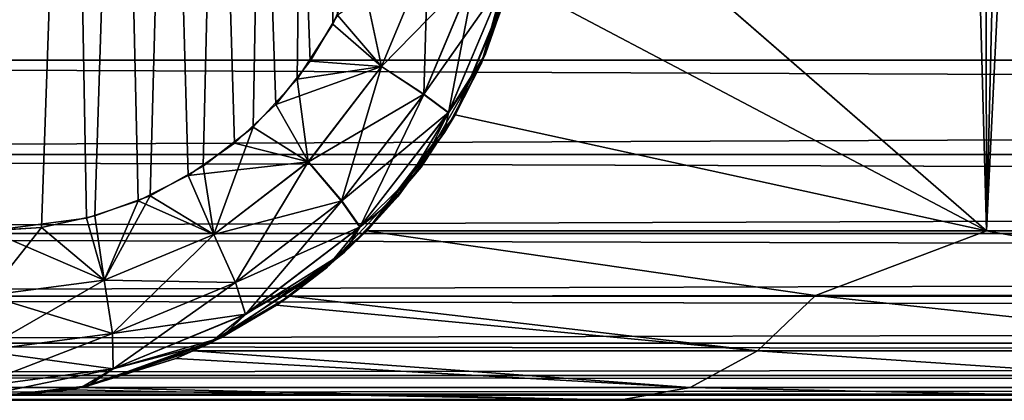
# Model space of a CAD drawing. Header units: millimetres. Extents: x -44.7 to 52.5, y -25.6 to 0.
# Tile 243 of 256: x -2.8 to -1.1, y -25 to -24.3. Entities that reach past the tile are written whole.
import ezdxf

# ---------------------------------------------------------------- set-up
doc = ezdxf.new("R2010")
doc.units = ezdxf.units.MM
doc.header["$LTSCALE"] = 65.185185
for name, color, linetype in [('141', 7, 'CONTINUOUS'), ('143', 7, 'CONTINUOUS'), ('151', 7, 'CONTINUOUS'), ('154', 7, 'CONTINUOUS'), ('163', 7, 'CONTINUOUS'), ('171', 7, 'CONTINUOUS'), ('176', 7, 'CONTINUOUS'), ('177', 7, 'CONTINUOUS'), ('2', 7, 'CONTINUOUS'), ('200', 7, 'CONTINUOUS'), ('203', 7, 'CONTINUOUS'), ('50', 7, 'CONTINUOUS'), ('55', 7, 'CONTINUOUS'), ('61', 7, 'CONTINUOUS')]:
    doc.layers.add(name, color=color, linetype=linetype)

msp = doc.modelspace()

# ---------------------------------------------------------------- linework, layer by layer
at = {"layer": '141', "linetype": 'Continuous'}
for points in [[(-1.0919, -24.7026, 17.9643), (-1.8913, -24.0087, 17.8917), (-1.1349, -2.2921, 17.7656), (-1.0919, -24.7026, 17.9643)], [(-0.5692, -2.2921, 17.7927), (-1.0919, -24.7026, 17.9643), (-1.1349, -2.2921, 17.7656), (-0.5692, -2.2921, 17.7927)], [(0, -24.7026, 17.9974), (-1.0919, -24.7026, 17.9643), (-0.0001, -2.2921, 17.8018), (0, -24.7026, 17.9974)], [(-0.0001, -2.2921, 17.8018), (-1.0919, -24.7026, 17.9643), (-0.5692, -2.2921, 17.7927), (-0.0001, -2.2921, 17.8018)], [(-1.9264, -24.2626, 17.8901), (-1.8913, -24.0087, 17.8917), (-1.0919, -24.7026, 17.9643), (-1.9264, -24.2626, 17.8901)], [(-2.0248, -24.4991, 17.8814), (-1.9264, -24.2626, 17.8901), (-1.0919, -24.7026, 17.9643), (-2.0248, -24.4991, 17.8814)], [(-2.1797, -24.7026, 17.8649), (-2.0248, -24.4991, 17.8814), (-1.0919, -24.7026, 17.9643), (-2.1797, -24.7026, 17.8649)]]:
    msp.add_3dface(points, dxfattribs=at)
at = {"layer": '143', "linetype": 'Continuous'}
for points in [[(-1.9264, -24.2626, 17.8901), (-2.0248, -24.4991, 17.8814), (-1.931, -24.2791, 17.4525), (-1.9264, -24.2626, 17.8901)], [(-1.931, -24.2791, 17.4525), (-2.0248, -24.4991, 17.8814), (-1.9786, -24.4086, 17.449), (-1.931, -24.2791, 17.4525)], [(-1.9786, -24.4086, 17.449), (-2.0248, -24.4991, 17.8814), (-2.0436, -24.5305, 17.4438), (-1.9786, -24.4086, 17.449)], [(-2.0248, -24.4991, 17.8814), (-2.1797, -24.7026, 17.8649), (-2.0436, -24.5305, 17.4438), (-2.0248, -24.4991, 17.8814)], [(-2.0436, -24.5305, 17.4438), (-2.1797, -24.7026, 17.8649), (-2.1247, -24.6421, 17.4369), (-2.0436, -24.5305, 17.4438)], [(-2.1247, -24.6421, 17.4369), (-2.1797, -24.7026, 17.8649), (-2.2193, -24.7405, 17.4285), (-2.1247, -24.6421, 17.4369)], [(-2.1797, -24.7026, 17.8649), (-2.3155, -24.8176, 17.8726), (-2.2193, -24.7405, 17.4285), (-2.1797, -24.7026, 17.8649)], [(-2.2193, -24.7405, 17.4285), (-2.3386, -24.8334, 17.8763), (-2.4363, -24.8905, 17.4076), (-2.2193, -24.7405, 17.4285)], [(-2.3155, -24.8176, 17.8726), (-2.3386, -24.8334, 17.8763), (-2.2193, -24.7405, 17.4285), (-2.3155, -24.8176, 17.8726)], [(-2.3386, -24.8334, 17.8763), (-2.4845, -24.9135, 17.9154), (-2.4363, -24.8905, 17.4076), (-2.3386, -24.8334, 17.8763)], [(-2.4363, -24.8905, 17.4076), (-2.5148, -24.9264, 17.925), (-2.6687, -24.9749, 17.3833), (-2.4363, -24.8905, 17.4076)], [(-2.4845, -24.9135, 17.9154), (-2.5148, -24.9264, 17.925), (-2.4363, -24.8905, 17.4076), (-2.4845, -24.9135, 17.9154)], [(-2.5148, -24.9264, 17.925), (-2.6804, -24.9775, 17.9849), (-2.6687, -24.9749, 17.3833), (-2.5148, -24.9264, 17.925)], [(-2.8913, -25, 18.0675), (-2.8913, -25, 17.3582), (-2.6687, -24.9749, 17.3833), (-2.8913, -25, 18.0675)], [(-2.7011, -24.9817, 17.9927), (-2.8913, -25, 18.0675), (-2.6687, -24.9749, 17.3833), (-2.7011, -24.9817, 17.9927)], [(-2.6804, -24.9775, 17.9849), (-2.7011, -24.9817, 17.9927), (-2.6687, -24.9749, 17.3833), (-2.6804, -24.9775, 17.9849)]]:
    msp.add_3dface(points, dxfattribs=at)
at = {"layer": '151', "linetype": 'Continuous'}
for points in [[(-1.7018, -2.2921, -17.7203), (-1.8913, -24.0087, -17.8917), (-1.0919, -24.7026, -17.9643), (-1.7018, -2.2921, -17.7203)], [(-1.7018, -2.2921, -17.7203), (-1.0919, -24.7026, -17.9643), (-1.1347, -2.2921, -17.7656), (-1.7018, -2.2921, -17.7203)], [(-1.1347, -2.2921, -17.7656), (-1.0919, -24.7026, -17.9643), (-0.568, -2.2921, -17.7928), (-1.1347, -2.2921, -17.7656)], [(-1.0919, -24.7026, -17.9643), (0, -24.7026, -17.9974), (-0.568, -2.2921, -17.7928), (-1.0919, -24.7026, -17.9643)], [(-1.0919, -24.7026, -17.9643), (-1.8913, -24.0087, -17.8917), (-1.9264, -24.2626, -17.8901), (-1.0919, -24.7026, -17.9643)], [(-2.0248, -24.4991, -17.8814), (-1.0919, -24.7026, -17.9643), (-1.9264, -24.2626, -17.8901), (-2.0248, -24.4991, -17.8814)], [(-2.1797, -24.7026, -17.8649), (-1.0919, -24.7026, -17.9643), (-2.0248, -24.4991, -17.8814), (-2.1797, -24.7026, -17.8649)]]:
    msp.add_3dface(points, dxfattribs=at)
at = {"layer": '154', "linetype": 'Continuous'}
for points in [[(-1.9714, -24.3921, -17.4495), (-1.9264, -24.2626, -17.8901), (-1.9099, -24.1919, -17.4538), (-1.9714, -24.3921, -17.4495)], [(-2.0248, -24.4991, -17.8814), (-1.9264, -24.2626, -17.8901), (-1.9714, -24.3921, -17.4495), (-2.0248, -24.4991, -17.8814)], [(-2.0846, -24.591, -17.4404), (-2.0248, -24.4991, -17.8814), (-1.9714, -24.3921, -17.4495), (-2.0846, -24.591, -17.4404)], [(-2.1797, -24.7026, -17.8649), (-2.0248, -24.4991, -17.8814), (-2.0846, -24.591, -17.4404), (-2.1797, -24.7026, -17.8649)], [(-2.2503, -24.7675, -17.4256), (-2.1797, -24.7026, -17.8649), (-2.0846, -24.591, -17.4404), (-2.2503, -24.7675, -17.4256)], [(-2.3155, -24.8176, -17.8726), (-2.1797, -24.7026, -17.8649), (-2.2503, -24.7675, -17.4256), (-2.3155, -24.8176, -17.8726)], [(-2.4573, -24.9009, -17.4055), (-2.3155, -24.8176, -17.8726), (-2.2503, -24.7675, -17.4256), (-2.4573, -24.9009, -17.4055)], [(-2.3386, -24.8334, -17.8763), (-2.3155, -24.8176, -17.8726), (-2.4573, -24.9009, -17.4055), (-2.3386, -24.8334, -17.8763)], [(-2.4845, -24.9135, -17.9154), (-2.3386, -24.8334, -17.8763), (-2.4573, -24.9009, -17.4055), (-2.4845, -24.9135, -17.9154)], [(-2.681, -24.9776, -17.382), (-2.4845, -24.9135, -17.9154), (-2.4573, -24.9009, -17.4055), (-2.681, -24.9776, -17.382)], [(-2.5148, -24.9264, -17.925), (-2.4845, -24.9135, -17.9154), (-2.681, -24.9776, -17.382), (-2.5148, -24.9264, -17.925)], [(-2.6804, -24.9775, -17.9849), (-2.5148, -24.9264, -17.925), (-2.681, -24.9776, -17.382), (-2.6804, -24.9775, -17.9849)], [(-2.8913, -25, -17.3582), (-2.7011, -24.9817, -17.9927), (-2.681, -24.9776, -17.382), (-2.8913, -25, -17.3582)], [(-2.8913, -25, -17.3582), (-2.8913, -25, -18.0675), (-2.7011, -24.9817, -17.9927), (-2.8913, -25, -17.3582)], [(-2.7011, -24.9817, -17.9927), (-2.6804, -24.9775, -17.9849), (-2.681, -24.9776, -17.382), (-2.7011, -24.9817, -17.9927)]]:
    msp.add_3dface(points, dxfattribs=at)
at = {"layer": '163', "linetype": 'Continuous'}
for points in [[(-2.1926, -24.2336, 17.1537), (-2.0727, -24.2194, 17.1915), (-2.1542, -24.4146, 17.1832), (-2.1926, -24.2336, 17.1537)], [(-2.0727, -24.2194, 17.1915), (-2.0797, -24.4634, 17.2583), (-2.1542, -24.4146, 17.1832), (-2.0727, -24.2194, 17.1915)], [(-1.988, -24.2449, 17.2674), (-2.0797, -24.4634, 17.2583), (-2.0727, -24.2194, 17.1915), (-1.988, -24.2449, 17.2674)], [(-2.2393, -24.3402, 17.1486), (-2.1926, -24.2336, 17.1537), (-2.1542, -24.4146, 17.1832), (-2.2393, -24.3402, 17.1486)], [(-1.988, -24.2449, 17.2674), (-2.0366, -24.4958, 17.3616), (-2.0797, -24.4634, 17.2583), (-1.988, -24.2449, 17.2674)], [(-1.9378, -24.2615, 17.3712), (-2.0366, -24.4958, 17.3616), (-1.988, -24.2449, 17.2674), (-1.9378, -24.2615, 17.3712)], [(-1.9378, -24.2615, 17.3712), (-1.9786, -24.4086, 17.449), (-2.0366, -24.4958, 17.3616), (-1.9378, -24.2615, 17.3712)], [(-1.931, -24.2791, 17.4525), (-1.9786, -24.4086, 17.449), (-1.9378, -24.2615, 17.3712), (-1.931, -24.2791, 17.4525)], [(-2.3022, -24.4364, 17.1412), (-2.2393, -24.3402, 17.1486), (-2.1542, -24.4146, 17.1832), (-2.3022, -24.4364, 17.1412)], [(-2.3022, -24.4364, 17.1412), (-2.1542, -24.4146, 17.1832), (-2.2825, -24.5817, 17.168), (-2.3022, -24.4364, 17.1412)], [(-2.1542, -24.4146, 17.1832), (-2.224, -24.6505, 17.2416), (-2.2825, -24.5817, 17.168), (-2.1542, -24.4146, 17.1832)], [(-2.0797, -24.4634, 17.2583), (-2.224, -24.6505, 17.2416), (-2.1542, -24.4146, 17.1832), (-2.0797, -24.4634, 17.2583)], [(-1.9786, -24.4086, 17.449), (-2.0436, -24.5305, 17.4438), (-2.0366, -24.4958, 17.3616), (-1.9786, -24.4086, 17.449)], [(-2.3792, -24.5206, 17.1314), (-2.3022, -24.4364, 17.1412), (-2.2825, -24.5817, 17.168), (-2.3792, -24.5206, 17.1314)], [(-2.0797, -24.4634, 17.2583), (-2.1919, -24.6963, 17.3439), (-2.224, -24.6505, 17.2416), (-2.0797, -24.4634, 17.2583)], [(-2.0366, -24.4958, 17.3616), (-2.1919, -24.6963, 17.3439), (-2.0797, -24.4634, 17.2583), (-2.0366, -24.4958, 17.3616)], [(-2.0366, -24.4958, 17.3616), (-2.1247, -24.6421, 17.4369), (-2.1919, -24.6963, 17.3439), (-2.0366, -24.4958, 17.3616)], [(-2.0436, -24.5305, 17.4438), (-2.1247, -24.6421, 17.4369), (-2.0366, -24.4958, 17.3616), (-2.0436, -24.5305, 17.4438)], [(-2.4668, -24.5891, 17.1196), (-2.3792, -24.5206, 17.1314), (-2.4485, -24.7094, 17.1461), (-2.4668, -24.5891, 17.1196)], [(-2.3792, -24.5206, 17.1314), (-2.2825, -24.5817, 17.168), (-2.4485, -24.7094, 17.1461), (-2.3792, -24.5206, 17.1314)], [(-2.5601, -24.6413, 17.1064), (-2.4668, -24.5891, 17.1196), (-2.4485, -24.7094, 17.1461), (-2.5601, -24.6413, 17.1064)], [(-2.2825, -24.5817, 17.168), (-2.4106, -24.7934, 17.2174), (-2.4485, -24.7094, 17.1461), (-2.2825, -24.5817, 17.168)], [(-2.224, -24.6505, 17.2416), (-2.4106, -24.7934, 17.2174), (-2.2825, -24.5817, 17.168), (-2.224, -24.6505, 17.2416)], [(-2.657, -24.6766, 17.0919), (-2.5601, -24.6413, 17.1064), (-2.6407, -24.7893, 17.1182), (-2.657, -24.6766, 17.0919)], [(-2.5601, -24.6413, 17.1064), (-2.4485, -24.7094, 17.1461), (-2.6407, -24.7893, 17.1182), (-2.5601, -24.6413, 17.1064)], [(-2.1247, -24.6421, 17.4369), (-2.2193, -24.7405, 17.4285), (-2.1919, -24.6963, 17.3439), (-2.1247, -24.6421, 17.4369)], [(-2.224, -24.6505, 17.2416), (-2.3928, -24.8494, 17.3181), (-2.4106, -24.7934, 17.2174), (-2.224, -24.6505, 17.2416)], [(-2.1919, -24.6963, 17.3439), (-2.3928, -24.8494, 17.3181), (-2.224, -24.6505, 17.2416), (-2.1919, -24.6963, 17.3439)], [(-2.7509, -24.6971, 17.0772), (-2.657, -24.6766, 17.0919), (-2.6407, -24.7893, 17.1182), (-2.7509, -24.6971, 17.0772)], [(-2.842, -24.7026, 17.0623), (-2.7509, -24.6971, 17.0772), (-2.8459, -24.8164, 17.0855), (-2.842, -24.7026, 17.0623)], [(-2.8459, -24.8164, 17.0855), (-2.7509, -24.6971, 17.0772), (-2.6407, -24.7893, 17.1182), (-2.8459, -24.8164, 17.0855)], [(-2.1919, -24.6963, 17.3439), (-2.2193, -24.7405, 17.4285), (-2.3928, -24.8494, 17.3181), (-2.1919, -24.6963, 17.3439)], [(-2.4485, -24.7094, 17.1461), (-2.6264, -24.8827, 17.1864), (-2.6407, -24.7893, 17.1182), (-2.4485, -24.7094, 17.1461)], [(-2.4106, -24.7934, 17.2174), (-2.6264, -24.8827, 17.1864), (-2.4485, -24.7094, 17.1461), (-2.4106, -24.7934, 17.2174)], [(-2.2193, -24.7405, 17.4285), (-2.4363, -24.8905, 17.4076), (-2.3928, -24.8494, 17.3181), (-2.2193, -24.7405, 17.4285)], [(-2.8566, -24.913, 17.1498), (-2.8459, -24.8164, 17.0855), (-2.6407, -24.7893, 17.1182), (-2.8566, -24.913, 17.1498)], [(-2.6264, -24.8827, 17.1864), (-2.8566, -24.913, 17.1498), (-2.6407, -24.7893, 17.1182), (-2.6264, -24.8827, 17.1864)], [(-2.4106, -24.7934, 17.2174), (-2.625, -24.945, 17.2849), (-2.6264, -24.8827, 17.1864), (-2.4106, -24.7934, 17.2174)], [(-2.3928, -24.8494, 17.3181), (-2.625, -24.945, 17.2849), (-2.4106, -24.7934, 17.2174), (-2.3928, -24.8494, 17.3181)], [(-2.3928, -24.8494, 17.3181), (-2.4363, -24.8905, 17.4076), (-2.625, -24.945, 17.2849), (-2.3928, -24.8494, 17.3181)], [(-2.8725, -24.9774, 17.2456), (-2.8566, -24.913, 17.1498), (-2.6264, -24.8827, 17.1864), (-2.8725, -24.9774, 17.2456)], [(-2.625, -24.945, 17.2849), (-2.8725, -24.9774, 17.2456), (-2.6264, -24.8827, 17.1864), (-2.625, -24.945, 17.2849)], [(-2.4363, -24.8905, 17.4076), (-2.6687, -24.9749, 17.3833), (-2.625, -24.945, 17.2849), (-2.4363, -24.8905, 17.4076)], [(-2.6687, -24.9749, 17.3833), (-2.8913, -25, 17.3582), (-2.625, -24.945, 17.2849), (-2.6687, -24.9749, 17.3833)], [(-2.8913, -25, 17.3582), (-2.8725, -24.9774, 17.2456), (-2.625, -24.945, 17.2849), (-2.8913, -25, 17.3582)]]:
    msp.add_3dface(points, dxfattribs=at)
at = {"layer": '171', "linetype": 'Continuous'}
for points in [[(-1.9714, -24.3921, -17.4495), (-1.9099, -24.1919, -17.4538), (-1.9377, -24.2611, -17.3712), (-1.9714, -24.3921, -17.4495)], [(-2.231, -24.3246, -17.1496), (-2.1541, -24.4143, -17.1832), (-2.0727, -24.2192, -17.1915), (-2.231, -24.3246, -17.1496)], [(-2.1541, -24.4143, -17.1832), (-1.9879, -24.2445, -17.2674), (-2.0727, -24.2192, -17.1915), (-2.1541, -24.4143, -17.1832)], [(-2.0795, -24.4631, -17.2583), (-1.9879, -24.2445, -17.2674), (-2.1541, -24.4143, -17.1832), (-2.0795, -24.4631, -17.2583)], [(-2.0795, -24.4631, -17.2583), (-1.9377, -24.2611, -17.3712), (-1.9879, -24.2445, -17.2674), (-2.0795, -24.4631, -17.2583)], [(-2.0364, -24.4954, -17.3616), (-1.9377, -24.2611, -17.3712), (-2.0795, -24.4631, -17.2583), (-2.0364, -24.4954, -17.3616)], [(-2.0364, -24.4954, -17.3616), (-1.9714, -24.3921, -17.4495), (-1.9377, -24.2611, -17.3712), (-2.0364, -24.4954, -17.3616)], [(-2.231, -24.3246, -17.1496), (-2.2792, -24.4051, -17.144), (-2.1541, -24.4143, -17.1832), (-2.231, -24.3246, -17.1496)], [(-2.0846, -24.591, -17.4404), (-1.9714, -24.3921, -17.4495), (-2.0364, -24.4954, -17.3616), (-2.0846, -24.591, -17.4404)], [(-2.2792, -24.4051, -17.144), (-2.3397, -24.481, -17.1365), (-2.1541, -24.4143, -17.1832), (-2.2792, -24.4051, -17.144)], [(-2.3397, -24.481, -17.1365), (-2.2822, -24.5815, -17.168), (-2.1541, -24.4143, -17.1832), (-2.3397, -24.481, -17.1365)], [(-2.2822, -24.5815, -17.168), (-2.0795, -24.4631, -17.2583), (-2.1541, -24.4143, -17.1832), (-2.2822, -24.5815, -17.168)], [(-2.2237, -24.6502, -17.2416), (-2.0795, -24.4631, -17.2583), (-2.2822, -24.5815, -17.168), (-2.2237, -24.6502, -17.2416)], [(-2.2237, -24.6502, -17.2416), (-2.0364, -24.4954, -17.3616), (-2.0795, -24.4631, -17.2583), (-2.2237, -24.6502, -17.2416)], [(-2.3397, -24.481, -17.1365), (-2.412, -24.549, -17.1271), (-2.2822, -24.5815, -17.168), (-2.3397, -24.481, -17.1365)], [(-2.1916, -24.696, -17.3439), (-2.0364, -24.4954, -17.3616), (-2.2237, -24.6502, -17.2416), (-2.1916, -24.696, -17.3439)], [(-2.1916, -24.696, -17.3439), (-2.0846, -24.591, -17.4404), (-2.0364, -24.4954, -17.3616), (-2.1916, -24.696, -17.3439)], [(-2.412, -24.549, -17.1271), (-2.4934, -24.6059, -17.1159), (-2.2822, -24.5815, -17.168), (-2.412, -24.549, -17.1271)], [(-2.4934, -24.6059, -17.1159), (-2.4483, -24.7093, -17.1461), (-2.2822, -24.5815, -17.168), (-2.4934, -24.6059, -17.1159)], [(-2.4483, -24.7093, -17.1461), (-2.2237, -24.6502, -17.2416), (-2.2822, -24.5815, -17.168), (-2.4483, -24.7093, -17.1461)], [(-2.2503, -24.7675, -17.4256), (-2.0846, -24.591, -17.4404), (-2.1916, -24.696, -17.3439), (-2.2503, -24.7675, -17.4256)], [(-2.4934, -24.6059, -17.1159), (-2.5813, -24.6504, -17.1032), (-2.4483, -24.7093, -17.1461), (-2.4934, -24.6059, -17.1159)], [(-2.5813, -24.6504, -17.1032), (-2.6717, -24.6806, -17.0896), (-2.6406, -24.7892, -17.1182), (-2.5813, -24.6504, -17.1032)], [(-2.5813, -24.6504, -17.1032), (-2.6406, -24.7892, -17.1182), (-2.4483, -24.7093, -17.1461), (-2.5813, -24.6504, -17.1032)], [(-2.4103, -24.7932, -17.2175), (-2.2237, -24.6502, -17.2416), (-2.4483, -24.7093, -17.1461), (-2.4103, -24.7932, -17.2175)], [(-2.4103, -24.7932, -17.2175), (-2.1916, -24.696, -17.3439), (-2.2237, -24.6502, -17.2416), (-2.4103, -24.7932, -17.2175)], [(-2.6717, -24.6806, -17.0896), (-2.842, -24.7026, -17.0623), (-2.6406, -24.7892, -17.1182), (-2.6717, -24.6806, -17.0896)], [(-2.3925, -24.8492, -17.3181), (-2.1916, -24.696, -17.3439), (-2.4103, -24.7932, -17.2175), (-2.3925, -24.8492, -17.3181)], [(-2.3925, -24.8492, -17.3181), (-2.2503, -24.7675, -17.4256), (-2.1916, -24.696, -17.3439), (-2.3925, -24.8492, -17.3181)], [(-2.842, -24.7026, -17.0623), (-2.8459, -24.8164, -17.0855), (-2.6406, -24.7892, -17.1182), (-2.842, -24.7026, -17.0623)], [(-2.6406, -24.7892, -17.1182), (-2.4103, -24.7932, -17.2175), (-2.4483, -24.7093, -17.1461), (-2.6406, -24.7892, -17.1182)], [(-2.4573, -24.9009, -17.4055), (-2.2503, -24.7675, -17.4256), (-2.3925, -24.8492, -17.3181), (-2.4573, -24.9009, -17.4055)], [(-2.8459, -24.8164, -17.0855), (-2.6262, -24.8826, -17.1864), (-2.6406, -24.7892, -17.1182), (-2.8459, -24.8164, -17.0855)], [(-2.6262, -24.8826, -17.1864), (-2.4103, -24.7932, -17.2175), (-2.6406, -24.7892, -17.1182), (-2.6262, -24.8826, -17.1864)], [(-2.6262, -24.8826, -17.1864), (-2.3925, -24.8492, -17.3181), (-2.4103, -24.7932, -17.2175), (-2.6262, -24.8826, -17.1864)], [(-2.8566, -24.913, -17.1498), (-2.6262, -24.8826, -17.1864), (-2.8459, -24.8164, -17.0855), (-2.8566, -24.913, -17.1498)], [(-2.6248, -24.9449, -17.2849), (-2.3925, -24.8492, -17.3181), (-2.6262, -24.8826, -17.1864), (-2.6248, -24.9449, -17.2849)], [(-2.6248, -24.9449, -17.2849), (-2.4573, -24.9009, -17.4055), (-2.3925, -24.8492, -17.3181), (-2.6248, -24.9449, -17.2849)], [(-2.8566, -24.913, -17.1498), (-2.6248, -24.9449, -17.2849), (-2.6262, -24.8826, -17.1864), (-2.8566, -24.913, -17.1498)], [(-2.681, -24.9776, -17.382), (-2.4573, -24.9009, -17.4055), (-2.6248, -24.9449, -17.2849), (-2.681, -24.9776, -17.382)], [(-2.8725, -24.9774, -17.2456), (-2.6248, -24.9449, -17.2849), (-2.8566, -24.913, -17.1498), (-2.8725, -24.9774, -17.2456)], [(-2.8725, -24.9774, -17.2456), (-2.681, -24.9776, -17.382), (-2.6248, -24.9449, -17.2849), (-2.8725, -24.9774, -17.2456)], [(-2.8913, -25, -17.3582), (-2.681, -24.9776, -17.382), (-2.8725, -24.9774, -17.2456), (-2.8913, -25, -17.3582)]]:
    msp.add_3dface(points, dxfattribs=at)
at = {"layer": '176', "linetype": 'Continuous'}
for points in [[(-2.3155, -24.8176, 17.8726), (-2.1797, -24.7026, 17.8649), (-1.3922, -24.8164, 17.967), (-2.3155, -24.8176, 17.8726)], [(-2.1797, -24.7026, 17.8649), (-1.0919, -24.7026, 17.9643), (-1.3922, -24.8164, 17.967), (-2.1797, -24.7026, 17.8649)], [(-1.3922, -24.8164, 17.967), (-1.0919, -24.7026, 17.9643), (-0.4645, -24.8164, 18.0149), (-1.3922, -24.8164, 17.967)], [(-1.0919, -24.7026, 17.9643), (0, -24.7026, 17.9974), (-0.4645, -24.8164, 18.0149), (-1.0919, -24.7026, 17.9643)], [(-2.3386, -24.8334, 17.8763), (-2.3155, -24.8176, 17.8726), (-1.494, -24.913, 18.0243), (-2.3386, -24.8334, 17.8763)], [(-2.3155, -24.8176, 17.8726), (-1.3922, -24.8164, 17.967), (-1.494, -24.913, 18.0243), (-2.3155, -24.8176, 17.8726)], [(-1.494, -24.913, 18.0243), (-1.3922, -24.8164, 17.967), (-0.4985, -24.913, 18.0792), (-1.494, -24.913, 18.0243)], [(-1.3922, -24.8164, 17.967), (-0.4645, -24.8164, 18.0149), (-0.4985, -24.913, 18.0792), (-1.3922, -24.8164, 17.967)], [(-2.4845, -24.9135, 17.9154), (-2.3386, -24.8334, 17.8763), (-1.494, -24.913, 18.0243), (-2.4845, -24.9135, 17.9154)], [(-2.5148, -24.9264, 17.925), (-2.4845, -24.9135, 17.9154), (-1.6121, -24.9774, 18.1116), (-2.5148, -24.9264, 17.925)], [(-2.4845, -24.9135, 17.9154), (-1.494, -24.913, 18.0243), (-1.6121, -24.9774, 18.1116), (-2.4845, -24.9135, 17.9154)], [(-1.6121, -24.9774, 18.1116), (-1.494, -24.913, 18.0243), (-0.538, -24.9774, 18.1752), (-1.6121, -24.9774, 18.1116)], [(-1.494, -24.913, 18.0243), (-0.4985, -24.913, 18.0792), (-0.538, -24.9774, 18.1752), (-1.494, -24.913, 18.0243)], [(-2.6804, -24.9775, 17.9849), (-2.5148, -24.9264, 17.925), (-1.6121, -24.9774, 18.1116), (-2.6804, -24.9775, 17.9849)], [(-1.7363, -25, 18.2148), (-2.8913, -25, 18.0675), (-2.7011, -24.9817, 17.9927), (-1.7363, -25, 18.2148)], [(-1.7363, -25, 18.2148), (-2.7011, -24.9817, 17.9927), (-2.6804, -24.9775, 17.9849), (-1.7363, -25, 18.2148)], [(-1.7363, -25, 18.2148), (-2.6804, -24.9775, 17.9849), (-1.6121, -24.9774, 18.1116), (-1.7363, -25, 18.2148)], [(-0.5787, -25, 18.2883), (-1.7363, -25, 18.2148), (-1.6121, -24.9774, 18.1116), (-0.5787, -25, 18.2883)], [(-0.5787, -25, 18.2883), (-1.6121, -24.9774, 18.1116), (-0.538, -24.9774, 18.1752), (-0.5787, -25, 18.2883)]]:
    msp.add_3dface(points, dxfattribs=at)
at = {"layer": '177', "linetype": 'Continuous'}
for points in [[(-2.1797, -24.7026, -17.8649), (-2.3155, -24.8176, -17.8726), (-1.3922, -24.8164, -17.967), (-2.1797, -24.7026, -17.8649)], [(-1.0919, -24.7026, -17.9643), (-2.1797, -24.7026, -17.8649), (-1.3922, -24.8164, -17.967), (-1.0919, -24.7026, -17.9643)], [(-0.4645, -24.8164, -18.0149), (-1.0919, -24.7026, -17.9643), (-1.3922, -24.8164, -17.967), (-0.4645, -24.8164, -18.0149)], [(0, -24.7026, -17.9974), (-1.0919, -24.7026, -17.9643), (-0.4645, -24.8164, -18.0149), (0, -24.7026, -17.9974)], [(-2.3155, -24.8176, -17.8726), (-2.3386, -24.8334, -17.8763), (-1.494, -24.913, -18.0243), (-2.3155, -24.8176, -17.8726)], [(-1.3922, -24.8164, -17.967), (-2.3155, -24.8176, -17.8726), (-1.494, -24.913, -18.0243), (-1.3922, -24.8164, -17.967)], [(-0.4985, -24.913, -18.0792), (-1.3922, -24.8164, -17.967), (-1.494, -24.913, -18.0243), (-0.4985, -24.913, -18.0792)], [(-0.4645, -24.8164, -18.0149), (-1.3922, -24.8164, -17.967), (-0.4985, -24.913, -18.0792), (-0.4645, -24.8164, -18.0149)], [(-2.3386, -24.8334, -17.8763), (-2.4845, -24.9135, -17.9154), (-1.494, -24.913, -18.0243), (-2.3386, -24.8334, -17.8763)], [(-2.4845, -24.9135, -17.9154), (-2.5148, -24.9264, -17.925), (-1.6121, -24.9774, -18.1116), (-2.4845, -24.9135, -17.9154)], [(-1.494, -24.913, -18.0243), (-2.4845, -24.9135, -17.9154), (-1.6121, -24.9774, -18.1116), (-1.494, -24.913, -18.0243)], [(-0.538, -24.9774, -18.1752), (-1.494, -24.913, -18.0243), (-1.6121, -24.9774, -18.1116), (-0.538, -24.9774, -18.1752)], [(-0.4985, -24.913, -18.0792), (-1.494, -24.913, -18.0243), (-0.538, -24.9774, -18.1752), (-0.4985, -24.913, -18.0792)], [(-2.5148, -24.9264, -17.925), (-2.6804, -24.9775, -17.9849), (-1.6121, -24.9774, -18.1116), (-2.5148, -24.9264, -17.925)], [(-2.8913, -25, -18.0675), (-1.7365, -25, -18.2148), (-2.7011, -24.9817, -17.9927), (-2.8913, -25, -18.0675)], [(-1.7365, -25, -18.2148), (-2.6804, -24.9775, -17.9849), (-2.7011, -24.9817, -17.9927), (-1.7365, -25, -18.2148)], [(-2.6804, -24.9775, -17.9849), (-1.7365, -25, -18.2148), (-1.6121, -24.9774, -18.1116), (-2.6804, -24.9775, -17.9849)], [(-1.7365, -25, -18.2148), (-0.5794, -25, -18.2882), (-1.6121, -24.9774, -18.1116), (-1.7365, -25, -18.2148)], [(-0.5794, -25, -18.2882), (-0.538, -24.9774, -18.1752), (-1.6121, -24.9774, -18.1116), (-0.5794, -25, -18.2882)]]:
    msp.add_3dface(points, dxfattribs=at)
at = {"layer": '2', "linetype": 'Continuous'}
for points in [[(11.1639, -25, 13.6027), (12.0258, -25, 12.847), (-7.85, -25, 31.2722), (11.1639, -25, 13.6027)], [(-7.85, -25, 31.2722), (12.0258, -25, 12.847), (33.85, -25, 31.2722), (-7.85, -25, 31.2722)], [(10.252, -25, 14.3025), (11.1639, -25, 13.6027), (-7.85, -25, 31.2722), (10.252, -25, 14.3025)], [(9.2986, -25, 14.9399), (10.252, -25, 14.3025), (-7.85, -25, 31.2722), (9.2986, -25, 14.9399)], [(8.3033, -25, 15.5151), (9.2986, -25, 14.9399), (-7.85, -25, 31.2722), (8.3033, -25, 15.5151)], [(7.2746, -25, 16.0233), (8.3033, -25, 15.5151), (-7.85, -25, 31.2722), (7.2746, -25, 16.0233)], [(6.2129, -25, 16.4639), (7.2746, -25, 16.0233), (-7.85, -25, 31.2722), (6.2129, -25, 16.4639)], [(5.1264, -25, 16.8341), (6.2129, -25, 16.4639), (-7.85, -25, 31.2722), (5.1264, -25, 16.8341)], [(4.02, -25, 17.1319), (5.1264, -25, 16.8341), (-7.85, -25, 31.2722), (4.02, -25, 17.1319)], [(2.8913, -25, 18.0675), (4.02, -25, 17.1319), (-7.85, -25, 31.2722), (2.8913, -25, 18.0675)], [(1.7365, -25, 18.2148), (2.8913, -25, 18.0675), (-7.85, -25, 31.2722), (1.7365, -25, 18.2148)], [(0.5794, -25, 18.2882), (1.7365, -25, 18.2148), (-7.85, -25, 31.2722), (0.5794, -25, 18.2882)], [(-0.5787, -25, 18.2883), (0.5794, -25, 18.2882), (-7.85, -25, 31.2722), (-0.5787, -25, 18.2883)], [(-1.7363, -25, 18.2148), (-0.5787, -25, 18.2883), (-7.85, -25, 31.2722), (-1.7363, -25, 18.2148)], [(-2.8913, -25, 18.0675), (-1.7363, -25, 18.2148), (-7.85, -25, 31.2722), (-2.8913, -25, 18.0675)], [(33.85, -25, -31.2722), (-2.8913, -25, -18.0675), (-7.85, -25, -31.2722), (33.85, -25, -31.2722)], [(-1.7365, -25, -18.2148), (-2.8913, -25, -18.0675), (33.85, -25, -31.2722), (-1.7365, -25, -18.2148)], [(-0.5794, -25, -18.2882), (-1.7365, -25, -18.2148), (33.85, -25, -31.2722), (-0.5794, -25, -18.2882)]]:
    msp.add_3dface(points, dxfattribs=at)
at = {"layer": '200', "linetype": 'Continuous'}
for points in [[(-7.2742, -24.5687, -31.848), (-7.25, -24.4031, -31.8722), (33.2742, -24.5687, -31.848), (-7.2742, -24.5687, -31.848)], [(-7.25, -24.4031, -31.8722), (33.25, -24.4031, -31.8722), (33.2742, -24.5687, -31.848), (-7.25, -24.4031, -31.8722)], [(-7.3349, -24.7076, -31.7874), (-7.2742, -24.5687, -31.848), (33.3349, -24.7076, -31.7874), (-7.3349, -24.7076, -31.7874)], [(33.3349, -24.7076, -31.7874), (-7.2742, -24.5687, -31.848), (33.2742, -24.5687, -31.848), (33.3349, -24.7076, -31.7874)], [(-7.4189, -24.8173, -31.7033), (-7.3349, -24.7076, -31.7874), (33.4189, -24.8173, -31.7033), (-7.4189, -24.8173, -31.7033)], [(33.4189, -24.8173, -31.7033), (-7.3349, -24.7076, -31.7874), (33.3349, -24.7076, -31.7874), (33.4189, -24.8173, -31.7033)], [(-7.5178, -24.8997, -31.6044), (-7.4189, -24.8173, -31.7033), (33.5178, -24.8997, -31.6044), (-7.5178, -24.8997, -31.6044)], [(33.5178, -24.8997, -31.6044), (-7.4189, -24.8173, -31.7033), (33.4189, -24.8173, -31.7033), (33.5178, -24.8997, -31.6044)], [(-7.6259, -24.9566, -31.4963), (-7.5178, -24.8997, -31.6044), (33.6259, -24.9566, -31.4963), (-7.6259, -24.9566, -31.4963)], [(33.6259, -24.9566, -31.4963), (-7.5178, -24.8997, -31.6044), (33.5178, -24.8997, -31.6044), (33.6259, -24.9566, -31.4963)], [(-7.7382, -24.9895, -31.384), (-7.6259, -24.9566, -31.4963), (33.7382, -24.9895, -31.384), (-7.7382, -24.9895, -31.384)], [(33.7382, -24.9895, -31.384), (-7.6259, -24.9566, -31.4963), (33.6259, -24.9566, -31.4963), (33.7382, -24.9895, -31.384)], [(33.85, -25, -31.2722), (-7.85, -25, -31.2722), (-7.7382, -24.9895, -31.384), (33.85, -25, -31.2722)], [(33.85, -25, -31.2722), (-7.7382, -24.9895, -31.384), (33.7382, -24.9895, -31.384), (33.85, -25, -31.2722)]]:
    msp.add_3dface(points, dxfattribs=at)
at = {"layer": '203', "linetype": 'Continuous'}
for points in [[(33.25, -24.4031, 31.8722), (-7.25, -24.4031, 31.8722), (-7.2742, -24.5687, 31.848), (33.25, -24.4031, 31.8722)], [(33.2742, -24.5687, 31.848), (33.25, -24.4031, 31.8722), (-7.2742, -24.5687, 31.848), (33.2742, -24.5687, 31.848)], [(33.3349, -24.7076, 31.7874), (33.2742, -24.5687, 31.848), (-7.3349, -24.7076, 31.7874), (33.3349, -24.7076, 31.7874)], [(-7.3349, -24.7076, 31.7874), (33.2742, -24.5687, 31.848), (-7.2742, -24.5687, 31.848), (-7.3349, -24.7076, 31.7874)], [(33.4189, -24.8173, 31.7033), (33.3349, -24.7076, 31.7874), (-7.4189, -24.8173, 31.7033), (33.4189, -24.8173, 31.7033)], [(-7.4189, -24.8173, 31.7033), (33.3349, -24.7076, 31.7874), (-7.3349, -24.7076, 31.7874), (-7.4189, -24.8173, 31.7033)], [(33.5178, -24.8997, 31.6044), (33.4189, -24.8173, 31.7033), (-7.5178, -24.8997, 31.6044), (33.5178, -24.8997, 31.6044)], [(-7.5178, -24.8997, 31.6044), (33.4189, -24.8173, 31.7033), (-7.4189, -24.8173, 31.7033), (-7.5178, -24.8997, 31.6044)], [(33.6259, -24.9566, 31.4963), (33.5178, -24.8997, 31.6044), (-7.6259, -24.9566, 31.4963), (33.6259, -24.9566, 31.4963)], [(-7.6259, -24.9566, 31.4963), (33.5178, -24.8997, 31.6044), (-7.5178, -24.8997, 31.6044), (-7.6259, -24.9566, 31.4963)], [(33.7382, -24.9895, 31.384), (33.6259, -24.9566, 31.4963), (-7.7382, -24.9895, 31.384), (33.7382, -24.9895, 31.384)], [(-7.7382, -24.9895, 31.384), (33.6259, -24.9566, 31.4963), (-7.6259, -24.9566, 31.4963), (-7.7382, -24.9895, 31.384)], [(-7.85, -25, 31.2722), (33.85, -25, 31.2722), (33.7382, -24.9895, 31.384), (-7.85, -25, 31.2722)], [(-7.85, -25, 31.2722), (33.7382, -24.9895, 31.384), (-7.7382, -24.9895, 31.384), (-7.85, -25, 31.2722)]]:
    msp.add_3dface(points, dxfattribs=at)
at = {"layer": '50', "linetype": 'Continuous'}
for points in [[(-1.9673, -2.2921, 16.9883), (-2.842, -24.7026, 17.0623), (-3.101, -2.2921, 16.8183), (-1.9673, -2.2921, 16.9883)], [(-2.2792, -24.4051, -17.144), (-2.231, -24.3246, -17.1496), (-3.101, -2.2921, -16.8183), (-2.2792, -24.4051, -17.144)], [(-2.3397, -24.481, -17.1365), (-2.2792, -24.4051, -17.144), (-3.101, -2.2921, -16.8183), (-2.3397, -24.481, -17.1365)], [(-2.412, -24.549, -17.1271), (-2.3397, -24.481, -17.1365), (-3.101, -2.2921, -16.8183), (-2.412, -24.549, -17.1271)], [(-2.4934, -24.6059, -17.1159), (-2.412, -24.549, -17.1271), (-3.101, -2.2921, -16.8183), (-2.4934, -24.6059, -17.1159)], [(-2.5813, -24.6504, -17.1032), (-2.4934, -24.6059, -17.1159), (-3.101, -2.2921, -16.8183), (-2.5813, -24.6504, -17.1032)], [(-2.6717, -24.6806, -17.0896), (-2.5813, -24.6504, -17.1032), (-3.101, -2.2921, -16.8183), (-2.6717, -24.6806, -17.0896)], [(-2.842, -24.7026, -17.0623), (-2.6717, -24.6806, -17.0896), (-3.101, -2.2921, -16.8183), (-2.842, -24.7026, -17.0623)], [(-2.7509, -24.6971, 17.0772), (-2.842, -24.7026, 17.0623), (-1.9673, -2.2921, 16.9883), (-2.7509, -24.6971, 17.0772)], [(-2.657, -24.6766, 17.0919), (-2.7509, -24.6971, 17.0772), (-1.9673, -2.2921, 16.9883), (-2.657, -24.6766, 17.0919)], [(-2.5601, -24.6413, 17.1064), (-2.657, -24.6766, 17.0919), (-1.9673, -2.2921, 16.9883), (-2.5601, -24.6413, 17.1064)], [(-2.4668, -24.5891, 17.1196), (-2.5601, -24.6413, 17.1064), (-1.9673, -2.2921, 16.9883), (-2.4668, -24.5891, 17.1196)], [(-2.3792, -24.5206, 17.1314), (-2.4668, -24.5891, 17.1196), (-1.9673, -2.2921, 16.9883), (-2.3792, -24.5206, 17.1314)], [(-2.3022, -24.4364, 17.1412), (-2.3792, -24.5206, 17.1314), (-1.9673, -2.2921, 16.9883), (-2.3022, -24.4364, 17.1412)], [(-2.2393, -24.3402, 17.1486), (-2.3022, -24.4364, 17.1412), (-1.9673, -2.2921, 16.9883), (-2.2393, -24.3402, 17.1486)], [(-2.1926, -24.2336, 17.1537), (-2.2393, -24.3402, 17.1486), (-1.9673, -2.2921, 16.9883), (-2.1926, -24.2336, 17.1537)]]:
    msp.add_3dface(points, dxfattribs=at)
at = {"layer": '55', "linetype": 'Continuous'}
for points in [[(-5.741, -17.3864, 31.909), (33.25, -24.4031, 31.8722), (-5.6668, -3.2, 31.9832), (-5.741, -17.3864, 31.909)], [(33.25, -24.4031, 31.8722), (31.741, -17.3864, 31.909), (-5.6668, -3.2, 31.9832), (33.25, -24.4031, 31.8722)], [(-7.25, -20, 31.8953), (33.25, -24.4031, 31.8722), (-5.741, -17.3864, 31.909), (-7.25, -20, 31.8953)], [(-7.25, -24.4031, 31.8722), (33.25, -24.4031, 31.8722), (-7.25, -20, 31.8953), (-7.25, -24.4031, 31.8722)]]:
    msp.add_3dface(points, dxfattribs=at)
at = {"layer": '61', "linetype": 'Continuous'}
for points in [[(-7.25, -24.4031, -31.8722), (-5.741, -17.3864, -31.909), (31.6668, -3.2, -31.9832), (-7.25, -24.4031, -31.8722)], [(31.741, -17.3864, -31.909), (-7.25, -24.4031, -31.8722), (31.6668, -3.2, -31.9832), (31.741, -17.3864, -31.909)], [(33.25, -20, -31.8953), (-7.25, -24.4031, -31.8722), (31.741, -17.3864, -31.909), (33.25, -20, -31.8953)], [(33.25, -24.4031, -31.8722), (-7.25, -24.4031, -31.8722), (33.25, -20, -31.8953), (33.25, -24.4031, -31.8722)]]:
    msp.add_3dface(points, dxfattribs=at)

doc.saveas('drawing.dxf')
